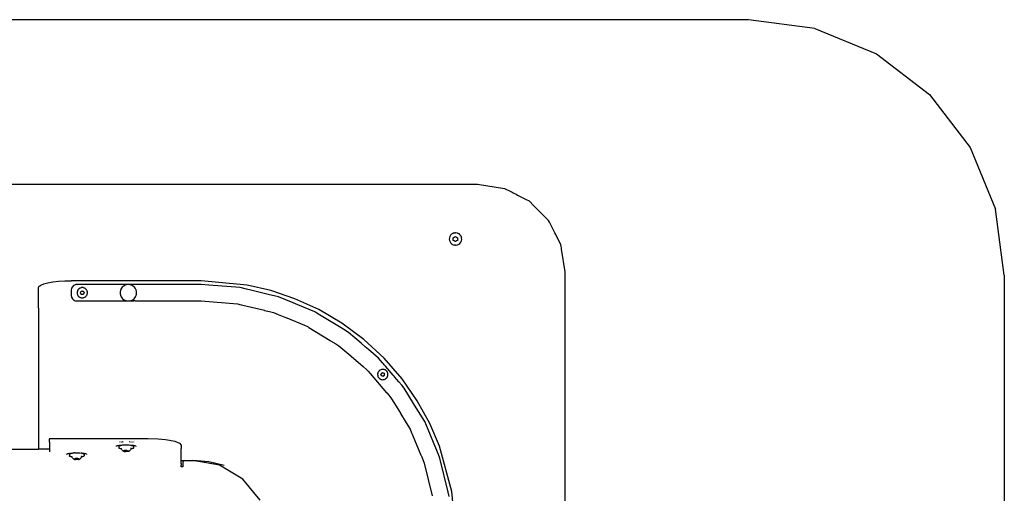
# Model space of a CAD drawing. Extents: x -1681 to 1519, y -1242 to 981.
# Tile 28 of 28: x 622 to 1519, y 549 to 981. Entities that reach past the tile are written whole.
import ezdxf

# ---------------------------------------------------------------- set-up
doc = ezdxf.new("R2010")
doc.units = 0
doc.layers.get('0').update_dxf_attribs({"linetype": 'CONTINUOUS'})

msp = doc.modelspace()

# ---------------------------------------------------------------- linework, layer by layer
for p, q in [((1285.76, 980.63), (-81.24, 980.63)), ((1346.07, 972.69), (1285.76, 980.63)), ((1346.07, 972.69), (1402.26, 949.42)), ((1402.26, 949.42), (1450.52, 912.39)), ((1450.52, 912.39), (1487.55, 864.13)), ((1487.55, 864.13), (1510.82, 807.94)), ((438, 830.63), (753.45, 830.63)), ((753.45, 830.63), (755.59, 830.63)), ((755.59, 830.63), (1038.76, 830.63)), ((1038.76, 830.63), (1063.48, 826.72)), ((1063.48, 826.72), (1069.66, 823.57)), ((1069.66, 823.57), (1070.28, 823.25)), ((1070.28, 823.25), (1071.29, 822.74)), ((1071.29, 822.74), (1072.57, 822.09)), ((1072.57, 822.09), (1073.96, 821.38)), ((1073.96, 821.38), (1075.28, 820.7)), ((1075.28, 820.7), (1083.09, 816.73)), ((1083.09, 816.73), (1085.79, 815.35)), ((1090.16, 810.98), (1085.79, 815.35)), ((1097.12, 804.02), (1090.16, 810.98)), ((1518.76, 747.63), (1510.82, 807.94)), ((1103.48, 797.65), (1097.12, 804.02)), ((1104.39, 795.88), (1103.48, 797.65)), ((1109.35, 786.15), (1104.39, 795.88)), ((1013.21, 781.77), (1013.1, 780.46)), ((1013.1, 780.46), (1013.29, 779.16)), ((1013.62, 783.02), (1013.21, 781.77)), ((1014.31, 784.14), (1013.62, 783.02)), ((1015.24, 785.08), (1014.31, 784.14)), ((1016.36, 785.77), (1015.24, 785.08)), ((1016.5, 785.81), (1016.36, 785.77)), ((1016.53, 785.86), (1016.5, 785.81)), ((1016.8, 786.02), (1016.52, 785.92)), ((1016.84, 785.93), (1016.53, 785.86)), ((1016.73, 781.73), (1017.71, 782.33)), ((1016.77, 780.57), (1016.73, 781.73)), ((1016.8, 779.42), (1016.77, 780.57)), ((1017.61, 786.18), (1016.84, 785.93)), ((1017.61, 786.18), (1018.4, 786.25)), ((1017.71, 782.33), (1018.69, 782.94)), ((1018.5, 786.31), (1018.4, 786.25)), ((1018.49, 786.37), (1018.46, 786.37)), ((1018.54, 786.38), (1018.49, 786.37)), ((1018.59, 786.31), (1018.5, 786.31)), ((1018.76, 786.37), (1018.54, 786.38)), ((1018.62, 786.27), (1018.59, 786.31)), ((1018.62, 786.27), (1018.92, 786.3)), ((1018.69, 782.94), (1019.71, 782.39)), ((1020.22, 786.11), (1018.92, 786.3)), ((1019.71, 782.39), (1020.73, 781.85)), ((1020.6, 785.96), (1020.22, 786.11)), ((1020.63, 786.07), (1020.43, 786.12)), ((1020.6, 785.96), (1021.45, 785.63)), ((1020.73, 786.03), (1020.63, 786.07)), ((1020.73, 781.85), (1020.73, 781.77)), ((1020.73, 781.77), (1020.74, 781.53)), ((1020.74, 781.53), (1020.74, 781.48)), ((1020.74, 781.48), (1020.75, 780.98)), ((1020.75, 780.98), (1020.76, 780.69)), ((1020.76, 780.69), (1020.8, 779.54)), ((1022.35, 785), (1021.45, 785.63)), ((1022.45, 785.03), (1022.2, 785.21)), ((1022.35, 785), (1022.53, 784.87)), ((1023.4, 783.89), (1022.53, 784.87)), ((1023.61, 783.52), (1023.4, 783.89)), ((1023.68, 783.58), (1023.56, 783.76)), ((1023.61, 783.52), (1024.03, 782.73)), ((1023.74, 783.5), (1023.68, 783.58)), ((1024.03, 782.73), (1024.24, 781.97)), ((1024.28, 781.95), (1024.24, 781.97)), ((1024.28, 781.95), (1024.25, 781.93)), ((1024.27, 781.85), (1024.25, 781.93)), ((1024.29, 781.77), (1024.27, 781.85)), ((1024.31, 781.69), (1024.29, 781.77)), ((1024.33, 781.61), (1024.31, 781.69)), ((1024.37, 781.46), (1024.33, 781.61)), ((1024.35, 781.89), (1024.34, 781.93)), ((1024.37, 781.8), (1024.35, 781.89)), ((1024.39, 781.72), (1024.37, 781.8)), ((1024.41, 780.15), (1024.37, 781.46)), ((1024.41, 781.63), (1024.39, 781.72)), ((1110.06, 784.76), (1109.35, 786.15)), ((1114.85, 775.35), (1110.06, 784.76)), ((1013.29, 779.16), (1013.78, 777.93)), ((1013.78, 777.93), (1014.53, 776.86)), ((1015.16, 776.3), (1014.53, 776.86)), ((1015.08, 776.24), (1015.33, 776.05)), ((1015.16, 776.3), (1015.19, 776.27)), ((1015.19, 776.27), (1015.52, 775.98)), ((1015.52, 775.98), (1016.68, 775.36)), ((1016.68, 775.36), (1017.95, 775.02)), ((1017.45, 779.07), (1016.8, 779.42)), ((1017.54, 779.02), (1017.45, 779.07)), ((1017.62, 779.02), (1017.54, 779.02)), ((1017.82, 778.87), (1017.62, 779.02)), ((1018.07, 778.73), (1017.82, 778.87)), ((1018.83, 775), (1017.95, 775.02)), ((1018.29, 778.62), (1018.07, 778.73)), ((1018.5, 778.51), (1018.29, 778.62)), ((1018.76, 778.36), (1018.5, 778.51)), ((1018.76, 778.36), (1018.83, 778.32)), ((1018.76, 774.9), (1018.84, 774.89)), ((1019.82, 778.93), (1018.83, 778.32)), ((1018.83, 775), (1018.9, 774.99)), ((1018.84, 774.89), (1018.99, 774.89)), ((1018.9, 774.99), (1018.98, 774.99)), ((1018.98, 774.99), (1019.09, 774.99)), ((1018.99, 774.89), (1019.07, 774.9)), ((1019.09, 774.99), (1019.27, 774.98)), ((1019.27, 774.98), (1020.55, 775.25)), ((1020.8, 779.54), (1019.82, 778.93)), ((1020.55, 775.25), (1021.75, 775.81)), ((1021.75, 775.81), (1022.78, 776.63)), ((1022.44, 776.25), (1022.68, 776.44)), ((1022.78, 776.63), (1023.59, 777.66)), ((1023.59, 777.66), (1024.15, 778.86)), ((1024.15, 778.86), (1024.41, 780.15)), ((1115.09, 773.83), (1114.85, 775.35)), ((1115.31, 772.46), (1115.09, 773.83)), ((1115.49, 771.31), (1115.31, 772.46)), ((1118.76, 750.63), (1115.49, 771.31)), ((1118.76, 750.58), (1118.76, 750.63)), ((1118.76, 432.36), (1118.76, 750.58)), ((1518.76, 747.63), (1518.76, 13.63)), ((638.76, 736.17), (639.33, 737.4)), ((638.76, 717.67), (638.76, 736.17)), ((639.33, 737.4), (641.01, 738.59)), ((641.01, 738.59), (643.75, 739.68)), ((643.75, 739.68), (647.44, 740.65)), ((647.44, 740.65), (651.97, 741.45)), ((651.97, 741.45), (657.17, 742.04)), ((657.17, 742.04), (662.85, 742.41)), ((662.85, 742.41), (668.76, 742.54)), ((726.89, 742.54), (668.76, 742.54)), ((669.01, 735.68), (668.76, 734.13)), ((669.72, 737.07), (669.01, 735.68)), ((670.83, 738.18), (669.72, 737.07)), ((671.21, 738.38), (670.83, 738.18)), ((671.63, 738.59), (671.21, 738.38)), ((672.19, 738.87), (671.63, 738.59)), ((672.22, 738.89), (672.19, 738.87)), ((672.97, 739.01), (672.22, 738.89)), ((673.66, 739.12), (672.97, 739.01)), ((673.76, 739.13), (673.66, 739.12)), ((673.76, 739.13), (674.11, 739.13)), ((704.89, 739.13), (674.11, 739.13)), ((676.16, 735.56), (675.53, 735.06)), ((676.29, 735.63), (676.16, 735.56)), ((676.38, 735.68), (676.29, 735.63)), ((676.45, 735.72), (676.38, 735.68)), ((676.48, 735.74), (676.45, 735.72)), ((676.86, 735.95), (676.48, 735.74)), ((677.62, 736.21), (676.86, 735.95)), ((677.83, 736.24), (677.62, 736.21)), ((677.94, 736.26), (677.83, 736.24)), ((678.04, 736.27), (677.94, 736.26)), ((678.41, 736.33), (678.04, 736.27)), ((679.21, 736.33), (678.41, 736.33)), ((679.49, 736.28), (679.21, 736.33)), ((679.59, 736.26), (679.49, 736.28)), ((679.7, 736.24), (679.59, 736.26)), ((679.99, 736.18), (679.7, 736.24)), ((680.74, 735.91), (679.99, 736.18)), ((681.05, 735.74), (680.74, 735.91)), ((681.15, 735.68), (681.05, 735.74)), ((681.24, 735.63), (681.15, 735.68)), ((681.44, 735.52), (681.24, 735.63)), ((707.33, 739.13), (704.89, 739.13)), ((720.19, 739.11), (707.33, 739.13)), ((714.47, 735.71), (714.01, 734.86)), ((715.17, 736.62), (714.47, 735.71)), ((715.99, 737.42), (715.17, 736.62)), ((716.93, 738.08), (715.99, 737.42)), ((717.96, 738.59), (716.93, 738.08)), ((719.06, 738.93), (717.96, 738.59)), ((720.19, 739.11), (719.06, 738.93)), ((721.34, 739.11), (720.19, 739.11)), ((723.15, 739.13), (721.34, 739.11)), ((722.47, 738.93), (721.34, 739.11)), ((723.57, 738.59), (722.47, 738.93)), ((723.36, 739.13), (723.15, 739.13)), ((723.91, 739.13), (723.36, 739.13)), ((724.6, 738.08), (723.57, 738.59)), ((724.65, 739.13), (723.91, 739.13)), ((725.54, 737.42), (724.6, 738.08)), ((725.36, 739.13), (724.65, 739.13)), ((725.88, 739.13), (725.36, 739.13)), ((726.36, 736.62), (725.54, 737.42)), ((726.17, 739.13), (725.88, 739.13)), ((726.92, 739.13), (726.17, 739.13)), ((727.06, 735.71), (726.36, 736.62)), ((755.36, 742.54), (726.89, 742.54)), ((750.14, 739.13), (726.92, 739.13)), ((727.61, 734.7), (727.06, 735.71)), ((755.35, 739.13), (750.14, 739.13)), ((758.08, 739.13), (755.35, 739.13)), ((787.07, 742.54), (755.36, 742.54)), ((783.95, 739.13), (758.08, 739.13)), ((786.76, 739.13), (783.95, 739.13)), ((787.07, 739.11), (786.76, 739.13)), ((829.08, 738.66), (787.07, 742.54)), ((793.94, 738.57), (787.07, 739.11)), ((822.59, 736.31), (793.94, 738.57)), ((828.26, 734.95), (822.59, 736.31)), ((850.7, 733.59), (829.08, 738.66)), ((668.76, 734.13), (668.76, 729.13)), ((668.76, 729.13), (669.01, 727.59)), ((669.01, 727.59), (669.72, 726.19)), ((674.06, 731.63), (674.05, 731.53)), ((674.05, 731.53), (674.05, 731.47)), ((674.05, 731.47), (674.15, 730.68)), ((674.07, 731.74), (674.06, 731.63)), ((674.09, 732.27), (674.07, 731.74)), ((674.27, 733.05), (674.09, 732.27)), ((674.15, 730.68), (674.32, 730.1)), ((674.31, 733.16), (674.27, 733.05)), ((674.34, 733.22), (674.31, 733.16)), ((674.32, 730.1), (674.35, 730)), ((674.36, 733.26), (674.34, 733.22)), ((674.35, 730), (674.38, 729.9)), ((674.4, 733.36), (674.36, 733.26)), ((674.38, 729.9), (674.73, 729.2)), ((674.57, 733.79), (674.4, 733.36)), ((675, 734.47), (674.57, 733.79)), ((674.73, 729.2), (675.12, 728.65)), ((675.12, 734.61), (675, 734.47)), ((675.2, 734.69), (675.12, 734.61)), ((675.12, 728.65), (675.18, 728.57)), ((675.18, 728.57), (675.77, 727.99)), ((675.53, 735.06), (675.2, 734.69)), ((675.77, 727.99), (676.29, 727.63)), ((676.29, 727.63), (676.38, 727.57)), ((676.38, 727.57), (676.43, 727.54)), ((676.43, 727.54), (676.46, 727.52)), ((676.46, 727.52), (677.16, 727.2)), ((677.03, 731.65), (677.1, 731.77)), ((677.14, 731.5), (677.03, 731.65)), ((677.1, 731.77), (677.14, 731.83)), ((677.14, 731.83), (677.47, 732.39)), ((677.14, 731.45), (677.14, 731.5)), ((677.25, 731.27), (677.14, 731.45)), ((677.16, 727.2), (677.83, 727.02)), ((677.31, 731.16), (677.25, 731.27)), ((677.46, 730.89), (677.31, 731.16)), ((677.69, 730.58), (677.46, 730.89)), ((677.47, 732.39), (677.71, 732.8)), ((677.73, 730.56), (677.69, 730.58)), ((677.71, 732.8), (677.75, 732.86)), ((677.73, 730.51), (677.73, 730.56)), ((677.79, 730.37), (677.73, 730.51)), ((677.75, 732.86), (677.81, 732.92)), ((677.89, 730.14), (677.79, 730.37)), ((677.81, 732.96), (677.91, 733.14)), ((677.81, 732.92), (677.81, 732.96)), ((677.83, 727.02), (677.93, 726.99)), ((678.75, 730.13), (677.89, 730.14)), ((677.91, 733.14), (678.18, 733.14)), ((677.93, 726.99), (678.04, 726.98)), ((678.04, 726.98), (678.72, 726.92)), ((678.18, 733.14), (678.24, 733.1)), ((678.24, 733.1), (678.31, 733.09)), ((678.31, 733.09), (678.39, 733.08)), ((678.39, 733.08), (678.78, 733.13)), ((678.39, 733.08), (679.17, 733.08)), ((678.72, 726.92), (679.49, 726.98)), ((679.22, 730.13), (678.75, 730.13)), ((678.78, 733.13), (679.64, 733.12)), ((679.17, 733.08), (679.64, 733.12)), ((679.26, 730.17), (679.22, 730.13)), ((679.62, 730.12), (679.26, 730.17)), ((679.49, 726.98), (679.52, 726.98)), ((679.52, 726.98), (679.6, 726.97)), ((679.59, 727), (679.62, 727)), ((679.6, 726.97), (679.62, 727)), ((679.72, 730.3), (679.62, 730.12)), ((679.62, 727), (679.7, 727.02)), ((679.64, 733.12), (679.8, 732.84)), ((679.7, 727.02), (680.3, 727.17)), ((679.76, 730.36), (679.72, 730.34)), ((679.72, 730.34), (679.72, 730.3)), ((679.78, 730.4), (679.76, 730.36)), ((679.82, 730.56), (679.78, 730.49)), ((679.78, 730.49), (679.78, 730.4)), ((679.8, 732.84), (679.8, 732.77)), ((679.83, 732.68), (679.8, 732.77)), ((680.06, 730.87), (679.82, 730.56)), ((679.83, 732.68), (679.9, 732.68)), ((679.9, 732.68), (679.91, 732.59)), ((679.91, 732.59), (680.07, 732.37)), ((680.1, 730.98), (680.06, 730.87)), ((680.07, 732.37), (680.5, 731.62)), ((680.21, 731.14), (680.1, 730.98)), ((680.29, 731.27), (680.21, 731.14)), ((680.5, 731.62), (680.29, 731.27)), ((680.3, 727.17), (681.03, 727.5)), ((681.03, 727.5), (681.06, 727.52)), ((681.06, 727.52), (681.15, 727.57)), ((681.15, 727.57), (681.23, 727.63)), ((681.23, 727.63), (681.69, 727.94)), ((682.06, 735.01), (681.44, 735.52)), ((681.69, 727.94), (682.28, 728.49)), ((682.33, 734.69), (682.06, 735.01)), ((682.28, 728.49), (682.34, 728.57)), ((682.4, 734.61), (682.33, 734.69)), ((682.34, 728.57), (682.4, 728.66)), ((682.58, 734.4), (682.4, 734.61)), ((682.4, 728.66), (682.76, 729.13)), ((682.99, 733.72), (682.58, 734.4)), ((682.76, 729.13), (683.12, 729.84)), ((683.15, 733.36), (682.99, 733.72)), ((683.12, 729.84), (683.14, 729.9)), ((683.14, 729.9), (683.18, 730)), ((683.17, 733.26), (683.15, 733.36)), ((683.21, 733.16), (683.17, 733.26)), ((683.18, 730), (683.21, 730.1)), ((683.28, 732.97), (683.21, 733.16)), ((683.21, 730.1), (683.36, 730.6)), ((683.45, 732.19), (683.28, 732.97)), ((683.36, 730.6), (683.47, 731.39)), ((683.46, 731.74), (683.45, 732.19)), ((683.47, 731.63), (683.46, 731.74)), ((683.47, 731.53), (683.47, 731.63)), ((683.47, 731.39), (683.47, 731.53)), ((713.28, 731.63), (713.27, 731.34)), ((713.27, 731.34), (713.32, 730.9)), ((713.31, 732.36), (713.28, 731.63)), ((713.34, 732.62), (713.31, 732.49)), ((713.31, 732.49), (713.31, 732.36)), ((713.32, 730.9), (713.35, 730.64)), ((713.46, 733.27), (713.34, 732.62)), ((713.35, 730.64), (713.4, 730.2)), ((713.4, 730.2), (713.46, 730)), ((713.51, 733.5), (713.46, 733.27)), ((713.46, 730), (713.52, 729.77)), ((713.53, 733.62), (713.51, 733.5)), ((713.52, 729.77), (713.66, 729.28)), ((713.66, 733.98), (713.53, 733.62)), ((713.72, 734.15), (713.66, 733.98)), ((713.66, 729.28), (713.7, 729.11)), ((713.7, 729.11), (713.83, 728.83)), ((713.83, 734.43), (713.72, 734.15)), ((713.86, 734.52), (713.83, 734.43)), ((713.83, 728.83), (713.86, 728.75)), ((713.92, 734.7), (713.86, 734.52)), ((713.86, 728.75), (713.98, 728.48)), ((713.97, 734.78), (713.92, 734.7)), ((714.01, 734.86), (713.97, 734.78)), ((713.98, 728.48), (714.02, 728.41)), ((714.02, 728.41), (714.18, 728.05)), ((714.18, 728.05), (714.8, 727.09)), ((714.8, 727.09), (715.56, 726.23)), ((725.97, 726.23), (726.73, 727.09)), ((726.73, 727.09), (727.35, 728.05)), ((727.35, 728.05), (727.63, 728.68)), ((727.65, 734.59), (727.61, 734.7)), ((727.63, 728.68), (727.78, 728.99)), ((727.76, 734.27), (727.65, 734.59)), ((727.96, 733.72), (727.76, 734.27)), ((727.78, 728.99), (727.82, 729.1)), ((727.82, 729.1), (727.95, 729.54)), ((727.95, 729.54), (728.13, 730.2)), ((728, 733.62), (727.96, 733.72)), ((728.11, 733.01), (728, 733.62)), ((728.22, 732.49), (728.11, 733.01)), ((728.13, 730.25), (728.22, 731.05)), ((728.13, 730.2), (728.13, 730.25)), ((728.23, 732.22), (728.22, 732.49)), ((728.22, 731.05), (728.26, 731.34)), ((728.26, 731.34), (728.23, 732.22)), ((832.34, 733.97), (828.26, 734.95)), ((849.45, 729.86), (832.34, 733.97)), ((853.44, 728.9), (849.45, 729.86)), ((872.53, 726.18), (850.7, 733.59)), ((857.53, 727.92), (853.44, 728.9)), ((870.83, 722.41), (857.53, 727.92)), ((638.76, 717.67), (638.77, 589.15)), ((669.72, 726.19), (670.09, 725.83)), ((670.09, 725.83), (670.23, 725.68)), ((670.23, 725.68), (670.45, 725.46)), ((670.45, 725.46), (670.71, 725.2)), ((670.71, 725.2), (670.83, 725.09)), ((670.83, 725.09), (670.99, 725)), ((670.99, 725), (671.21, 724.89)), ((671.21, 724.89), (671.27, 724.86)), ((671.27, 724.86), (672.22, 724.38)), ((672.22, 724.38), (673.76, 724.13)), ((673.76, 724.13), (720.76, 724.13)), ((715.56, 726.23), (716.45, 725.5)), ((716.45, 725.5), (717.44, 724.91)), ((717.44, 724.91), (718.5, 724.48)), ((718.5, 724.48), (719.62, 724.22)), ((719.62, 724.22), (720.76, 724.13)), ((720.76, 724.13), (721.91, 724.22)), ((720.76, 724.13), (725.87, 724.13)), ((721.91, 724.22), (723.03, 724.48)), ((723.03, 724.48), (724.09, 724.91)), ((724.09, 724.91), (725.08, 725.5)), ((725.08, 725.5), (725.97, 726.23)), ((727.02, 724.13), (725.87, 724.13)), ((727.02, 724.13), (727.04, 724.13)), ((727.04, 724.13), (727.18, 724.13)), ((727.18, 724.13), (755.32, 724.13)), ((755.32, 724.13), (770.05, 724.13)), ((770.05, 724.13), (770.21, 724.13)), ((770.21, 724.13), (786.76, 724.13)), ((786.76, 724.13), (787.07, 724.11)), ((787.07, 724.11), (820.24, 721.5)), ((820.24, 721.5), (823.44, 720.73)), ((823.44, 720.73), (825.02, 720.35)), ((825.02, 720.35), (825.16, 720.32)), ((825.16, 720.32), (844.69, 715.63)), ((875.24, 720.59), (870.83, 722.41)), ((894.24, 716.28), (872.53, 726.18)), ((890.73, 714.17), (875.24, 720.59)), ((844.69, 715.63), (844.93, 715.57)), ((844.93, 715.57), (849.28, 714.53)), ((849.28, 714.53), (852.89, 713.66)), ((852.89, 713.66), (857.21, 711.87)), ((857.21, 711.87), (864.72, 708.76)), ((864.72, 708.76), (865.06, 708.62)), ((892.45, 713.11), (890.73, 714.17)), ((896.4, 710.7), (892.45, 713.11)), ((915.38, 703.82), (894.24, 716.28)), ((913.09, 700.47), (896.4, 710.7)), ((865.06, 708.62), (881.2, 701.93)), ((881.2, 701.93), (883.92, 700.81)), ((883.92, 700.81), (884.55, 700.42)), ((884.55, 700.42), (885.09, 700.09)), ((885.09, 700.09), (885.14, 700.06)), ((885.14, 700.06), (904.66, 688.1)), ((917.04, 698.05), (913.09, 700.47)), ((935.41, 688.92), (915.38, 703.82)), ((921.37, 695.4), (917.04, 698.05)), ((932.78, 685.65), (921.37, 695.4)), ((904.66, 688.1), (904.95, 687.92)), ((904.95, 687.92), (909.65, 685.04)), ((909.65, 685.04), (912.55, 683.26)), ((912.55, 683.26), (916.02, 680.3)), ((936.62, 682.37), (932.78, 685.65)), ((953.78, 671.86), (935.41, 688.92)), ((939.53, 679.88), (936.62, 682.37)), ((916.02, 680.3), (923.38, 674.01)), ((923.38, 674.01), (923.71, 673.73)), ((923.71, 673.73), (934.53, 664.49)), ((948.69, 672.06), (939.53, 679.88)), ((934.53, 664.49), (938.08, 661.45)), ((952.31, 667.82), (948.69, 672.06)), ((952.44, 667.67), (952.31, 667.82)), ((952.73, 667.33), (952.44, 667.67)), ((953.21, 666.77), (952.73, 667.33)), ((953.86, 666.01), (953.21, 666.77)), ((970.05, 653.09), (953.78, 671.86)), ((954.54, 665.21), (953.86, 666.01)), ((955.04, 664.63), (954.54, 665.21)), ((962.04, 656.43), (955.04, 664.63)), ((938.08, 661.45), (939.28, 660.06)), ((939.28, 660.06), (940.87, 658.2)), ((940.87, 658.2), (940.99, 658.05)), ((940.99, 658.05), (956, 640.47)), ((947.82, 657.16), (947.81, 657.06)), ((947.81, 657.06), (947.82, 656.99)), ((947.82, 656.99), (947.81, 656.95)), ((947.81, 656.95), (947.89, 656.19)), ((947.83, 657.24), (947.82, 657.16)), ((947.84, 657.45), (947.83, 657.36)), ((947.83, 657.36), (947.83, 657.3)), ((947.83, 657.3), (947.83, 657.24)), ((947.86, 657.71), (947.84, 657.45)), ((947.95, 658.14), (947.86, 657.77)), ((947.86, 657.77), (947.86, 657.71)), ((947.89, 656.19), (948.07, 655.53)), ((947.97, 658.2), (947.95, 658.14)), ((948.06, 658.57), (947.97, 658.2)), ((948.11, 658.69), (948.06, 658.57)), ((948.07, 655.53), (948.1, 655.42)), ((948.1, 655.42), (948.13, 655.35)), ((948.15, 658.79), (948.11, 658.69)), ((948.13, 655.35), (948.14, 655.33)), ((948.14, 655.33), (948.44, 654.7)), ((948.37, 659.3), (948.15, 658.79)), ((948.81, 659.97), (948.37, 659.3)), ((948.88, 660.04), (948.81, 659.97)), ((948.95, 660.12), (948.88, 660.04)), ((949.36, 660.55), (948.95, 660.12)), ((949.99, 661.04), (949.36, 660.55)), ((950.05, 661.06), (949.99, 661.04)), ((950.14, 661.11), (950.05, 661.06)), ((950.24, 661.16), (950.14, 661.11)), ((950.7, 661.41), (950.24, 661.16)), ((951.46, 661.65), (950.7, 661.41)), ((950.82, 657.4), (950.92, 657.5)), ((950.9, 657.23), (950.82, 657.4)), ((950.9, 657.18), (950.9, 657.23)), ((951, 656.87), (950.9, 657.18)), ((950.92, 657.5), (951.4, 658.05)), ((951.17, 657.72), (950.92, 657.5)), ((951.1, 656.58), (951, 656.87)), ((951.27, 656.23), (951.1, 656.58)), ((951.17, 657.72), (951.69, 658.31)), ((951.3, 656.19), (951.27, 656.23)), ((951.29, 656.15), (951.3, 656.19)), ((951.38, 655.76), (951.29, 656.15)), ((952.23, 655.59), (951.38, 655.76)), ((951.4, 658.05), (951.69, 658.31)), ((951.59, 661.67), (951.46, 661.65)), ((951.69, 661.68), (951.59, 661.67)), ((951.8, 661.7), (951.69, 661.68)), ((951.69, 658.31), (951.74, 658.37)), ((951.74, 658.37), (951.75, 658.46)), ((951.75, 658.46), (951.83, 658.5)), ((952.26, 661.76), (951.8, 661.7)), ((951.83, 658.55), (951.97, 658.7)), ((951.83, 658.5), (951.83, 658.55)), ((952.29, 658.6), (951.97, 658.7)), ((952.56, 655.52), (952.23, 655.59)), ((953.06, 661.74), (952.26, 661.76)), ((952.35, 658.54), (952.29, 658.6)), ((952.43, 658.55), (952.35, 658.54)), ((952.43, 658.55), (952.56, 658.54)), ((952.56, 658.54), (952.82, 658.53)), ((952.62, 655.56), (952.56, 655.52)), ((952.69, 655.54), (952.62, 655.56)), ((952.75, 655.52), (952.69, 655.54)), ((952.75, 655.52), (953.08, 655.42)), ((952.82, 658.53), (953.67, 658.36)), ((953.26, 661.74), (953.06, 661.74)), ((953.21, 655.57), (953.08, 655.42)), ((953.29, 655.66), (953.21, 655.61)), ((953.21, 655.61), (953.21, 655.57)), ((953.27, 661.7), (953.24, 661.7)), ((953.26, 661.74), (953.27, 661.7)), ((953.35, 661.68), (953.27, 661.7)), ((953.31, 655.74), (953.29, 655.66)), ((953.35, 655.81), (953.31, 655.74)), ((953.41, 661.67), (953.35, 661.68)), ((953.47, 655.86), (953.35, 655.81)), ((953.45, 661.66), (953.41, 661.67)), ((953.84, 661.58), (953.45, 661.66)), ((953.65, 656.07), (953.47, 655.86)), ((953.72, 656.17), (953.65, 656.07)), ((953.67, 658.36), (953.77, 658.05)), ((953.77, 656.24), (953.72, 656.17)), ((953.77, 658.05), (953.75, 657.97)), ((953.75, 657.97), (953.77, 657.89)), ((953.77, 657.89), (953.82, 657.78)), ((953.85, 656.3), (953.77, 656.24)), ((953.82, 657.78), (953.94, 657.54)), ((954.59, 661.3), (953.84, 661.58)), ((953.87, 656.4), (953.85, 656.3)), ((953.87, 656.4), (954.22, 656.72)), ((953.94, 657.54), (954.22, 656.72)), ((954.81, 661.16), (954.59, 661.3)), ((954.9, 661.11), (954.81, 661.16)), ((954.99, 661.05), (954.9, 661.11)), ((955.27, 660.89), (954.99, 661.05)), ((955.88, 660.37), (955.27, 660.89)), ((956.09, 660.11), (955.88, 660.37)), ((956.16, 660.03), (956.09, 660.11)), ((956.39, 659.75), (956.16, 660.03)), ((956.79, 659.06), (956.39, 659.75)), ((956.46, 654.47), (956.85, 655.17)), ((956.89, 658.79), (956.79, 659.06)), ((956.85, 655.17), (956.92, 655.32)), ((956.93, 658.69), (956.89, 658.79)), ((956.9, 655.34), (956.93, 655.43)), ((956.92, 655.32), (956.93, 655.43)), ((956.97, 658.58), (956.93, 658.69)), ((956.93, 655.43), (956.96, 655.53)), ((956.96, 655.53), (957.1, 655.93)), ((957.07, 658.31), (956.97, 658.58)), ((957.21, 657.52), (957.07, 658.31)), ((957.1, 655.93), (957.22, 656.72)), ((957.22, 657.16), (957.21, 657.52)), ((957.22, 657.06), (957.22, 657.16)), ((957.22, 656.95), (957.22, 657.06)), ((957.22, 656.72), (957.22, 656.95)), ((962.83, 655.51), (962.04, 656.43)), ((963.62, 654.59), (962.83, 655.51)), ((948.44, 654.7), (948.87, 654.07)), ((948.87, 654.07), (948.9, 654.04)), ((948.9, 654.04), (948.94, 653.99)), ((948.94, 653.99), (949.46, 653.47)), ((949.46, 653.47), (950.05, 653.05)), ((950.05, 653.05), (950.11, 653.02)), ((950.13, 652.99), (950.11, 653.02)), ((950.13, 652.99), (950.23, 652.95)), ((950.83, 652.66), (950.23, 652.95)), ((950.83, 652.66), (951.59, 652.43)), ((951.59, 652.43), (951.69, 652.42)), ((951.69, 652.42), (951.8, 652.41)), ((951.8, 652.41), (952.39, 652.34)), ((952.39, 652.34), (953.19, 652.39)), ((953.19, 652.39), (953.25, 652.4)), ((953.25, 652.4), (953.28, 652.41)), ((953.28, 652.41), (953.35, 652.43)), ((953.35, 652.43), (953.43, 652.45)), ((953.43, 652.45), (953.97, 652.57)), ((953.97, 652.57), (954.7, 652.88)), ((954.7, 652.88), (954.81, 652.95)), ((954.81, 652.95), (954.89, 652.99)), ((954.89, 652.99), (954.99, 653.06)), ((954.99, 653.06), (955.38, 653.31)), ((955.38, 653.31), (955.97, 653.84)), ((955.97, 653.84), (956.09, 654)), ((956.09, 654), (956.16, 654.08)), ((956.16, 654.08), (956.46, 654.47)), ((967.13, 650.47), (963.62, 654.59)), ((969.87, 647.27), (967.13, 650.47)), ((972.03, 644.74), (969.87, 647.27)), ((983.93, 633.14), (970.05, 653.09)), ((956, 640.47), (956.13, 640.32)), ((956.13, 640.32), (957.97, 638.17)), ((957.97, 638.17), (959.89, 635.92)), ((980.65, 630.67), (972.03, 644.74)), ((959.89, 635.92), (963.13, 630.64)), ((963.13, 630.64), (968.62, 621.68)), ((983, 626.83), (980.65, 630.67)), ((995.32, 612.52), (983.93, 633.14)), ((968.62, 621.68), (968.8, 621.39)), ((968.8, 621.39), (973.85, 613.15)), ((990.8, 614.1), (983, 626.83)), ((973.85, 613.15), (977.44, 607.29)), ((992.24, 610.63), (990.8, 614.1)), ((993.79, 606.88), (992.24, 610.63)), ((1004.27, 591.68), (995.32, 612.52)), ((977.44, 607.29), (978.8, 604)), ((978.8, 604), (979.33, 602.72)), ((979.33, 602.72), (979.37, 602.64)), ((979.37, 602.64), (987.28, 583.54)), ((1000.78, 590), (993.79, 606.88)), ((648.76, 598.37), (648.86, 598.5)), ((648.76, 595.44), (648.76, 598.37)), ((648.76, 595.44), (648.76, 589.56)), ((648.86, 598.5), (649.15, 598.61)), ((649.15, 598.61), (649.59, 598.71)), ((649.59, 598.71), (650.15, 598.77)), ((650.15, 598.77), (650.76, 598.79)), ((650.76, 598.79), (666.24, 598.79)), ((666.24, 598.79), (666.61, 598.79)), ((666.61, 598.79), (667.02, 598.79)), ((667.02, 598.79), (667.47, 598.79)), ((667.47, 598.79), (668.14, 598.79)), ((668.14, 598.79), (669.39, 598.79)), ((669.39, 598.79), (669.82, 598.79)), ((669.82, 598.79), (671.5, 598.79)), ((671.5, 598.79), (673.41, 598.79)), ((673.41, 598.79), (675.31, 598.79)), ((675.31, 598.79), (676.98, 598.79)), ((676.98, 598.79), (678.19, 598.79)), ((678.19, 598.79), (678.82, 598.79)), ((678.82, 598.79), (711.72, 598.79)), ((709.88, 591.89), (710.3, 592.13)), ((710.3, 592.13), (710.6, 592.2)), ((710.6, 592.2), (711.19, 592.35)), ((711.19, 592.35), (711.77, 592.42)), ((711.72, 598.79), (712.9, 598.79)), ((711.77, 592.42), (712.4, 592.5)), ((712.4, 592.5), (713.15, 592.52)), ((712.4, 591.94), (712.67, 592.13)), ((712.67, 592.13), (713.03, 592.27)), ((712.9, 598.79), (713.58, 598.79)), ((712.94, 595.51), (713.02, 595.55)), ((713.03, 592.27), (713.22, 592.34)), ((713.15, 592.52), (713.76, 592.55)), ((713.22, 592.34), (713.76, 592.49)), ((713.46, 595.8), (713.5, 595.83)), ((713.58, 598.79), (714.89, 598.79)), ((713.76, 592.55), (713.95, 592.54)), ((713.76, 592.49), (713.95, 592.54)), ((713.95, 592.54), (714.84, 592.7)), ((714.17, 595.55), (714.17, 595.51)), ((714.87, 595.55), (714.84, 595.51)), ((714.84, 592.7), (715.85, 592.83)), ((714.89, 598.79), (716.65, 598.79)), ((715, 595.51), (714.95, 595.51)), ((715.05, 595.55), (715, 595.51)), ((715.12, 595.83), (715.08, 595.83)), ((715.28, 595.83), (715.22, 595.81)), ((715.37, 595.81), (715.39, 595.83)), ((715.64, 595.83), (715.59, 595.81)), ((715.6, 595.55), (715.67, 595.55)), ((715.67, 595.55), (715.69, 595.51)), ((715.85, 592.83), (716.95, 592.92)), ((716.65, 598.79), (718.66, 598.79)), ((716.95, 592.92), (718.11, 592.96)), ((718.11, 592.96), (719.3, 592.96)), ((718.66, 598.79), (719.41, 598.79)), ((719.3, 592.96), (720.46, 592.92)), ((719.41, 598.79), (720.66, 598.79)), ((720.46, 592.92), (721.57, 592.84)), ((720.66, 598.79), (722.4, 598.79)), ((721.57, 592.84), (722.6, 592.71)), ((721.7, 595.82), (721.64, 595.84)), ((722.4, 598.79), (723.67, 598.79)), ((722.62, 595.55), (722.57, 595.52)), ((722.6, 592.71), (722.79, 592.68)), ((722.75, 595.52), (722.62, 595.55)), ((722.79, 592.68), (723.49, 592.55)), ((723.36, 595.84), (723.36, 595.8)), ((723.36, 595.55), (723.36, 595.52)), ((723.49, 592.55), (723.53, 592.55)), ((723.53, 592.55), (723.76, 592.55)), ((723.53, 592.55), (723.76, 592.49)), ((723.67, 598.79), (724.32, 598.79)), ((723.76, 592.55), (724.51, 592.52)), ((723.76, 592.49), (724.24, 592.36)), ((724.01, 595.84), (724.04, 595.82)), ((724.24, 592.36), (724.41, 592.3)), ((724.32, 598.79), (725.5, 598.79)), ((724.41, 592.3), (724.81, 592.15)), ((724.51, 592.52), (725.13, 592.5)), ((724.52, 595.55), (724.57, 595.52)), ((724.81, 592.15), (725.13, 591.95)), ((725.13, 592.5), (725.72, 592.43)), ((725.5, 598.79), (738.76, 598.79)), ((725.72, 592.43), (726.34, 592.35)), ((725.87, 595.52), (725.85, 595.55)), ((726.34, 592.35), (726.67, 592.27)), ((726.67, 592.27), (727.23, 592.13)), ((727.23, 592.13), (727.34, 592.07)), ((727.34, 592.07), (727.7, 591.86)), ((738.76, 598.79), (748.03, 598.48)), ((748.03, 598.48), (754.73, 597.77)), ((754.73, 597.77), (756.4, 597.59)), ((756.4, 597.59), (761.71, 596.49)), ((761.71, 596.49), (763.03, 596.21)), ((763.03, 596.21), (767.3, 594.48)), ((767.3, 594.48), (768.76, 592.55)), ((768.76, 592.55), (768.76, 589.86)), ((-801.24, 589.15), (638.77, 589.15)), ((639.13, 589.15), (638.77, 589.15)), ((639.4, 589.15), (639.13, 589.15)), ((646.76, 589.15), (639.4, 589.15)), ((646.76, 589.15), (647.38, 589.17)), ((647.38, 589.17), (647.94, 589.23)), ((647.94, 589.23), (648.38, 589.32)), ((648.38, 589.32), (648.67, 589.43)), ((648.67, 589.43), (648.76, 589.56)), ((648.76, 589.56), (648.76, 589.43)), ((648.76, 589.43), (648.76, 589.3)), ((648.76, 589.3), (648.76, 589.2)), ((648.76, 589.2), (648.76, 589.13)), ((648.76, 589.13), (648.76, 589.09)), ((648.76, 589.09), (648.76, 589.06)), ((648.76, 589.06), (648.76, 589.03)), ((648.76, 589.03), (648.76, 589)), ((648.76, 589), (648.76, 588.97)), ((648.76, 588.97), (648.76, 588.94)), ((648.76, 588.94), (648.76, 587.25)), ((648.76, 587.25), (648.76, 586.96)), ((648.76, 586.96), (648.76, 586.74)), ((648.76, 586.74), (648.76, 586.63)), ((664.82, 584.58), (664.88, 584.62)), ((664.82, 584.29), (664.82, 584.58)), ((664.88, 584.62), (665.3, 584.85)), ((665.3, 584.85), (665.6, 584.93)), ((665.6, 584.93), (666.19, 585.08)), ((666.19, 585.08), (666.77, 585.14)), ((666.77, 585.14), (667.4, 585.22)), ((667.17, 584.4), (667.35, 584.64)), ((667.17, 584.4), (667.17, 583.68)), ((667.17, 583.68), (667.17, 583.66)), ((667.17, 583.66), (667.17, 583.6)), ((667.17, 583.6), (667.17, 582.93)), ((667.35, 584.64), (667.4, 584.67)), ((667.4, 585.22), (668.15, 585.25)), ((667.4, 584.67), (667.72, 584.87)), ((667.72, 584.87), (668.03, 584.99)), ((668.03, 584.99), (668.3, 585.09)), ((668.15, 585.25), (668.76, 585.27)), ((668.3, 585.09), (668.76, 585.21)), ((668.76, 585.27), (669, 585.27)), ((668.76, 585.21), (669, 585.27)), ((669, 585.27), (669.04, 585.28)), ((669.04, 585.28), (669.94, 585.44)), ((669.94, 585.44), (670.34, 585.52)), ((670.34, 585.52), (670.36, 585.55)), ((670.34, 585.52), (670.54, 585.51)), ((670.54, 585.51), (670.97, 585.56)), ((672.08, 585.65), (670.97, 585.56)), ((672.08, 585.65), (673.24, 585.69)), ((673.24, 585.69), (674.43, 585.69)), ((674.43, 585.69), (675.59, 585.64)), ((675.59, 585.64), (676.69, 585.55)), ((676.69, 585.55), (677.7, 585.42)), ((678.58, 585.26), (677.7, 585.42)), ((678.58, 585.26), (678.76, 585.27)), ((678.58, 585.26), (678.76, 585.21)), ((678.76, 585.27), (679.51, 585.24)), ((678.76, 585.21), (679.31, 585.06)), ((679.31, 585.06), (679.41, 585.02)), ((679.41, 585.02), (679.86, 584.85)), ((679.51, 585.24), (680.13, 585.22)), ((679.86, 584.85), (680.13, 584.67)), ((680.13, 585.22), (680.72, 585.15)), ((680.13, 584.67), (680.21, 584.61)), ((680.21, 584.61), (680.36, 584.37)), ((680.36, 584.37), (680.36, 584.24)), ((680.36, 584.24), (680.36, 583.68)), ((680.36, 583.68), (680.36, 583.64)), ((680.36, 583.64), (680.36, 583.47)), ((680.36, 583.47), (680.36, 582.9)), ((680.72, 585.15), (681.34, 585.08)), ((681.34, 585.08), (681.67, 584.99)), ((681.67, 584.99), (682.23, 584.85)), ((682.23, 584.85), (682.34, 584.79)), ((682.34, 584.79), (682.7, 584.58)), ((682.7, 584.58), (682.7, 584.29)), ((709.82, 591.86), (709.88, 591.89)), ((709.82, 591.57), (709.82, 591.86)), ((712.17, 591.65), (712.32, 591.89)), ((712.17, 591.65), (712.17, 590.96)), ((712.17, 590.96), (712.17, 590.92)), ((712.17, 590.92), (712.17, 590.78)), ((712.17, 590.78), (712.17, 590.18)), ((712.23, 589.94), (712.17, 590.18)), ((712.51, 589.7), (712.23, 589.94)), ((712.32, 591.89), (712.4, 591.94)), ((712.98, 589.47), (712.51, 589.7)), ((713.64, 589.27), (712.98, 589.47)), ((714.47, 589.09), (713.64, 589.27)), ((714.25, 589.83), (714.2, 590.02)), ((714.27, 589.78), (714.25, 589.83)), ((714.32, 589.59), (714.27, 589.78)), ((714.35, 589.48), (714.32, 589.59)), ((714.39, 589.35), (714.35, 589.48)), ((714.42, 589.25), (714.39, 589.35)), ((714.47, 589.09), (714.42, 589.25)), ((714.51, 589.08), (714.47, 589.09)), ((714.87, 588.46), (714.51, 589.08)), ((714.87, 588.46), (714.98, 588.28)), ((714.98, 588.28), (715.5, 587.8)), ((715.5, 587.8), (715.58, 587.65)), ((716.28, 587.19), (715.58, 587.65)), ((716.28, 587.19), (716.32, 587.19)), ((716.32, 587.19), (716.38, 587.23)), ((716.39, 587.13), (716.32, 587.19)), ((716.38, 587.23), (716.91, 587.64)), ((716.39, 587.13), (716.48, 587.09)), ((716.48, 587.09), (716.53, 587.1)), ((716.63, 587.03), (716.53, 587.1)), ((716.63, 587.03), (716.91, 586.98)), ((716.91, 587.64), (716.94, 587.71)), ((716.91, 586.98), (716.96, 586.97)), ((716.94, 587.71), (717.09, 587.68)), ((716.96, 586.97), (717, 586.93)), ((717, 586.93), (717.29, 586.95)), ((717.53, 587.7), (717.09, 587.68)), ((717.37, 586.9), (717.29, 586.95)), ((717.37, 586.9), (717.44, 586.89)), ((717.46, 586.85), (717.44, 586.89)), ((717.46, 586.85), (717.86, 586.81)), ((717.57, 587.75), (717.53, 587.7)), ((718.03, 587.73), (717.57, 587.75)), ((717.86, 586.81), (718, 586.8)), ((718.1, 586.82), (718, 586.8)), ((718.1, 587.74), (718.03, 587.73)), ((718.2, 587.74), (718.1, 587.74)), ((718.24, 586.79), (718.1, 586.82)), ((718.7, 587.81), (718.2, 587.74)), ((718.83, 586.78), (718.24, 586.79)), ((719.28, 587.8), (718.7, 587.81)), ((719.41, 586.79), (718.83, 586.78)), ((719.28, 587.8), (719.43, 587.85)), ((719.96, 586.84), (719.41, 586.79)), ((719.43, 587.85), (719.53, 587.79)), ((719.75, 587.74), (719.53, 587.79)), ((719.75, 587.74), (720.48, 587.59)), ((720.44, 586.91), (719.96, 586.84)), ((720.58, 586.95), (720.44, 586.91)), ((720.48, 587.59), (720.58, 587.57)), ((720.58, 587.57), (720.61, 587.56)), ((720.62, 586.95), (720.58, 586.95)), ((720.61, 587.56), (721.14, 587.46)), ((720.7, 586.97), (720.62, 586.95)), ((720.7, 586.97), (720.96, 587.05)), ((720.96, 587.05), (721.12, 587.14)), ((721.12, 587.14), (721.18, 587.16)), ((721.14, 587.46), (721.19, 587.46)), ((721.18, 587.16), (721.22, 587.22)), ((721.19, 587.46), (721.25, 587.47)), ((721.22, 587.22), (721.34, 587.26)), ((721.34, 587.26), (721.45, 587.33)), ((721.45, 587.33), (721.87, 587.59)), ((722.01, 587.74), (721.87, 587.59)), ((722.64, 588.39), (722.01, 587.74)), ((722.68, 588.47), (722.64, 588.39)), ((723.04, 589.09), (722.68, 588.47)), ((723.06, 589.13), (723.04, 589.09)), ((723.09, 589.17), (723.06, 589.13)), ((723.15, 589.11), (723.06, 589.13)), ((723.09, 589.17), (723.13, 589.33)), ((723.13, 589.33), (723.16, 589.43)), ((723.96, 589.29), (723.15, 589.11)), ((723.16, 589.43), (723.19, 589.54)), ((723.19, 589.54), (723.24, 589.7)), ((723.24, 589.7), (723.25, 589.74)), ((723.25, 589.74), (723.3, 589.93)), ((723.3, 589.93), (723.36, 590.14)), ((724.6, 589.49), (723.96, 589.29)), ((725.06, 589.72), (724.6, 589.49)), ((725.31, 589.96), (725.06, 589.72)), ((725.13, 591.95), (725.19, 591.92)), ((725.19, 591.92), (725.35, 591.67)), ((725.35, 590.21), (725.31, 589.96)), ((725.35, 591.67), (725.35, 591.5)), ((725.35, 591.5), (725.35, 590.96)), ((725.35, 590.96), (725.35, 590.93)), ((725.35, 590.93), (725.35, 590.84)), ((725.35, 590.84), (725.35, 590.62)), ((725.35, 590.62), (725.35, 590.21)), ((727.7, 591.86), (727.7, 591.57)), ((768.76, 589.86), (768.76, 589.61)), ((768.76, 589.22), (768.76, 589.61)), ((768.76, 584.13), (768.76, 589.22)), ((768.76, 581.08), (768.76, 584.13)), ((987.28, 583.54), (987.37, 583.31)), ((987.37, 583.31), (987.97, 581.86)), ((1003.15, 584.29), (1000.78, 590)), ((1004.56, 580.9), (1003.15, 584.29)), ((1015.5, 550.49), (1004.27, 591.68)), ((667.21, 582.69), (667.17, 582.93)), ((667.47, 582.45), (667.21, 582.69)), ((667.92, 582.22), (667.47, 582.45)), ((668.56, 582.01), (667.92, 582.22)), ((669.37, 581.83), (668.56, 582.01)), ((669.26, 582.52), (669.21, 582.72)), ((669.27, 582.49), (669.26, 582.52)), ((669.32, 582.3), (669.27, 582.49)), ((669.35, 582.21), (669.32, 582.3)), ((669.39, 582.08), (669.35, 582.21)), ((669.51, 581.81), (669.37, 581.83)), ((669.42, 581.96), (669.39, 582.08)), ((669.47, 581.86), (669.42, 581.96)), ((669.51, 581.81), (669.47, 581.86)), ((669.87, 581.17), (669.51, 581.81)), ((669.87, 581.17), (669.99, 581)), ((669.99, 581), (670.5, 580.51)), ((670.5, 580.51), (670.59, 580.36)), ((670.86, 580.21), (670.59, 580.36)), ((670.92, 580.17), (670.86, 580.21)), ((671.2, 580.02), (670.92, 580.17)), ((671.2, 580.02), (671.26, 580.01)), ((671.26, 580.01), (672.21, 580.41)), ((671.28, 579.96), (671.26, 580.01)), ((671.28, 579.96), (671.31, 579.95)), ((671.31, 579.95), (671.42, 579.84)), ((671.55, 579.81), (671.42, 579.84)), ((671.6, 579.79), (671.55, 579.81)), ((671.6, 579.79), (671.68, 579.73)), ((671.68, 579.73), (671.92, 579.72)), ((671.96, 579.75), (671.92, 579.72)), ((671.96, 579.75), (672.07, 579.64)), ((672.07, 579.64), (672.54, 579.56)), ((672.21, 580.41), (672.27, 580.43)), ((672.27, 580.43), (672.34, 580.5)), ((672.34, 580.5), (672.49, 580.46)), ((672.49, 580.46), (672.57, 580.43)), ((672.62, 579.58), (672.54, 579.56)), ((672.57, 580.43), (672.62, 580.42)), ((672.62, 580.42), (672.72, 580.47)), ((672.77, 579.54), (672.62, 579.58)), ((673.02, 580.51), (672.72, 580.47)), ((673.33, 579.51), (672.77, 579.54)), ((673.6, 580.54), (673.02, 580.51)), ((673.92, 579.5), (673.33, 579.51)), ((674.19, 580.53), (673.6, 580.54)), ((674.5, 579.52), (673.92, 579.5)), ((674.28, 580.49), (674.19, 580.53)), ((674.76, 580.49), (674.28, 580.49)), ((675.04, 579.57), (674.5, 579.52)), ((674.76, 580.49), (674.9, 580.53)), ((674.9, 580.53), (674.99, 580.47)), ((674.99, 580.47), (675.09, 580.44)), ((675.19, 579.61), (675.04, 579.57)), ((675.09, 580.44), (675.19, 580.41)), ((675.19, 580.41), (675.24, 580.39)), ((675.25, 579.6), (675.19, 579.61)), ((675.24, 580.39), (676.25, 580.08)), ((675.25, 579.6), (675.68, 579.68)), ((675.68, 579.68), (676, 579.79)), ((676, 579.79), (676.15, 579.89)), ((676.15, 579.89), (676.2, 579.9)), ((676.2, 579.9), (676.89, 580.33)), ((676.25, 580.08), (676.33, 580.09)), ((677.02, 580.47), (676.89, 580.33)), ((677.49, 580.96), (677.02, 580.47)), ((677.49, 580.96), (677.64, 581.13)), ((678.05, 581.81), (677.64, 581.13)), ((678.88, 581.99), (678.05, 581.81)), ((678.1, 581.91), (678.05, 581.81)), ((678.1, 581.91), (678.13, 582.05)), ((678.13, 582.05), (678.16, 582.15)), ((678.16, 582.15), (678.19, 582.26)), ((678.19, 582.26), (678.24, 582.43)), ((678.24, 582.43), (678.25, 582.47)), ((678.25, 582.47), (678.3, 582.67)), ((678.3, 582.67), (678.36, 582.88)), ((679.54, 582.19), (678.88, 581.99)), ((680.02, 582.42), (679.54, 582.19)), ((680.29, 582.66), (680.02, 582.42)), ((680.31, 582.71), (680.29, 582.66)), ((680.36, 582.9), (680.31, 582.71)), ((768.76, 579.75), (768.76, 581.08)), ((768.76, 578.63), (768.76, 579.75)), ((768.76, 578.63), (772.26, 578.63)), ((768.76, 575.82), (768.76, 578.63)), ((768.76, 575.82), (768.76, 575.63)), ((768.76, 575.63), (768.76, 575.29)), ((768.76, 575.29), (768.76, 574.85)), ((768.76, 574.85), (768.76, 574.35)), ((768.76, 572.85), (768.76, 574.35)), ((770.36, 577.25), (770.26, 576.63)), ((770.26, 576.63), (770.26, 572.85)), ((770.65, 577.81), (770.36, 577.25)), ((771.09, 578.25), (770.65, 577.81)), ((771.65, 578.53), (771.09, 578.25)), ((771.65, 578.53), (772.26, 578.63)), ((772.26, 578.63), (779.47, 578.63)), ((779.47, 578.63), (779.53, 578.63)), ((779.53, 578.63), (783.45, 578.63)), ((803.89, 574.27), (779.53, 578.63)), ((783.45, 578.63), (793.92, 577.87)), ((793.92, 577.87), (808.01, 574.28)), ((825.19, 561.71), (803.89, 574.27)), ((987.97, 581.86), (990.29, 576.26)), ((990.29, 576.26), (997.45, 546.42)), ((1012.05, 549.69), (1004.56, 580.9)), ((770.26, 572.85), (768.76, 572.85)), ((840.8, 542.54), (825.19, 561.71)), ((1012.94, 545.96), (1012.05, 549.69)), ((1019.05, 510.56), (1015.5, 550.49))]:
    msp.add_line(p, q)

doc.saveas('drawing.dxf')
